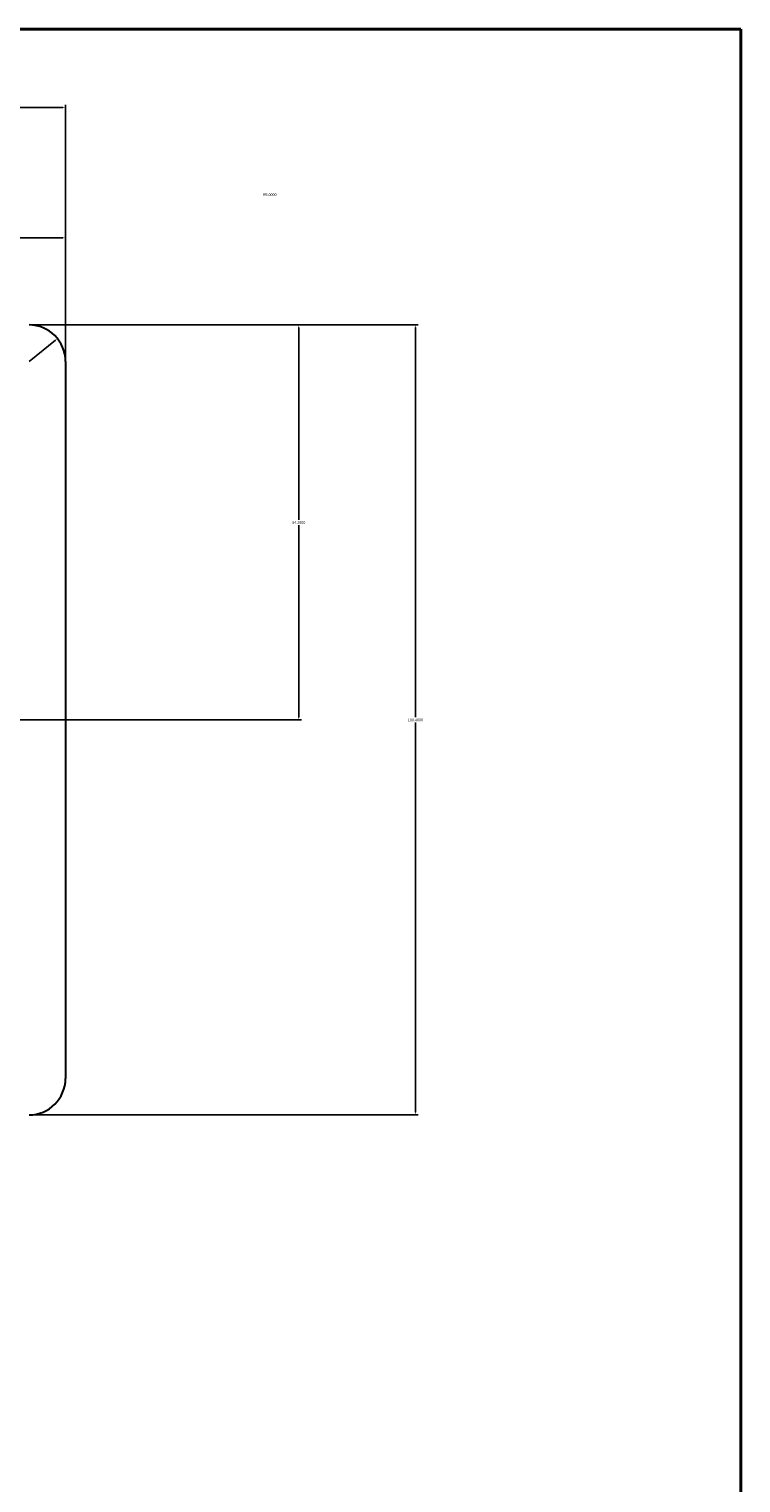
# Model space of a CAD drawing. Header units: millimetres. Extents: x 15 to 682, y -126 to 449.
# Tile 17 of 18: x 366 to 415, y 192 to 292. Entities that reach past the tile are written whole.
import ezdxf

# ---------------------------------------------------------------- set-up
doc = ezdxf.new("R2010")
doc.units = ezdxf.units.MM
doc.header["$PDSIZE"] = -1
doc.layers.get('0').update_dxf_attribs({"true_color": 0xffffff})
doc.layers.get('Defpoints').update_dxf_attribs({"true_color": 0xffffff})
doc.dimstyles.new('QCADDimStyle', dxfattribs={"dimtxt": 3.5, "dimasz": 2.5, "dimexe": 1, "dimexo": 0, "dimgap": 1.524, "dimtad": 1, "dimtoh": 1, "dimdec": 4, "dimzin": 0, "dimdsep": 46, "dimtxsty": 'Standard', "dimcen": 0.09, "dimadec": 0, "dimazin": 0, "dimtfac": 1, "dimtdec": 4, "dimtofl": 0, "dimtmove": 0, "dimatfit": 3, "dimfxl": 1, "dimtolj": 1, "dimtzin": 0, "dimarcsym": 0})

# ---------------------------------------------------------------- blocks, each defined once
blk = doc.blocks.new('*D81')
at = {"color": 0, "linetype": 'Continuous', "lineweight": -2}
for p, q in [((366.233, 271.698), (392.85, 271.698)), ((392.67, 271.518), (392.67, 244.778)), ((392.67, 217.678), (392.67, 244.418)), ((366.233, 217.498), (392.85, 217.498))]:
    blk.add_line(p, q, dxfattribs=at)
at = {"color": 0}
for points in [[(392.7, 271.518), (392.64, 271.518), (392.67, 271.698)], [(392.64, 217.678), (392.7, 217.678), (392.67, 217.498)]]:
    blk.add_solid(points, dxfattribs=at)
at = {"layer": 'Defpoints', "color": 0}
for p in [(366.17, 271.698), (366.17, 217.498), (392.67, 217.498)]:
    blk.add_point(p, dxfattribs=at)
at = {"color": 0, "lineweight": 0, "insert": (392.67, 244.598), "char_height": 0.18, "attachment_point": 5}
blk.add_mtext('\\A1;108.4000', dxfattribs=at)
blk = doc.blocks.new('*D84')
at = {"color": 0, "linetype": 'Continuous', "lineweight": -2}
for p, q in [((366.233, 271.698), (384.85, 271.698)), ((384.67, 271.518), (384.67, 258.328)), ((384.67, 244.778), (384.67, 257.968)), ((361.983, 244.598), (384.85, 244.598))]:
    blk.add_line(p, q, dxfattribs=at)
at = {"color": 0}
for points in [[(384.7, 271.518), (384.64, 271.518), (384.67, 271.698)], [(384.64, 244.778), (384.7, 244.778), (384.67, 244.598)]]:
    blk.add_solid(points, dxfattribs=at)
at = {"layer": 'Defpoints', "color": 0}
for p in [(366.17, 271.698), (361.92, 244.598), (384.67, 244.598)]:
    blk.add_point(p, dxfattribs=at)
at = {"color": 0, "lineweight": 0, "insert": (384.67, 258.148), "char_height": 0.18, "attachment_point": 5}
blk.add_mtext('\\A1;54.2000', dxfattribs=at)
blk = doc.blocks.new('*D85')
at = {"color": 0, "linetype": 'Continuous', "lineweight": -2}
for p, q in [((354.17, 252.41), (354.17, 277.855)), ((354.35, 277.675), (360.799, 277.675)), ((368.49, 277.675), (362.042, 277.675)), ((368.67, 269.26), (368.67, 277.855))]:
    blk.add_line(p, q, dxfattribs=at)
at = {"color": 0}
for points in [[(354.35, 277.705), (354.35, 277.645), (354.17, 277.675)], [(368.49, 277.645), (368.49, 277.705), (368.67, 277.675)]]:
    blk.add_solid(points, dxfattribs=at)
at = {"layer": 'Defpoints', "color": 0}
for p in [(354.17, 277.675), (368.67, 269.198), (354.17, 252.348)]:
    blk.add_point(p, dxfattribs=at)
at = {"color": 0, "lineweight": 0, "insert": (361.42, 277.675), "char_height": 0.18, "attachment_point": 5}
blk.add_mtext('\\A1;29.0000', dxfattribs=at)
blk = doc.blocks.new('*D87')
at = {"color": 0, "linetype": 'Continuous', "lineweight": -2}
for p, q in [((338.67, 271.76), (338.67, 286.806)), ((338.85, 286.626), (353.053, 286.626)), ((368.49, 286.626), (354.287, 286.626)), ((368.67, 269.26), (368.67, 286.806))]:
    blk.add_line(p, q, dxfattribs=at)
at = {"color": 0}
for points in [[(338.85, 286.656), (338.85, 286.596), (338.67, 286.626)], [(368.49, 286.596), (368.49, 286.656), (368.67, 286.626)]]:
    blk.add_solid(points, dxfattribs=at)
at = {"layer": 'Defpoints', "color": 0}
for p in [(338.67, 286.626), (338.67, 271.698), (368.67, 269.198)]:
    blk.add_point(p, dxfattribs=at)
at = {"color": 0, "lineweight": 0, "insert": (353.67, 286.626), "char_height": 0.18, "attachment_point": 5}
blk.add_mtext('\\A1;60.0000', dxfattribs=at)
blk = doc.blocks.new('*D88')
at = {"color": 0, "linetype": 'Continuous', "lineweight": -2}
blk.add_line((367.98, 270.649), (366.17, 269.198), dxfattribs=at)
at = {"color": 0}
blk.add_solid([(367.999, 270.626), (367.962, 270.672), (368.121, 270.762)], dxfattribs=at)
at = {"layer": 'Defpoints', "color": 0}
for p in [(368.121, 270.762), (366.17, 269.198)]:
    blk.add_point(p, dxfattribs=at)
at = {"color": 0, "lineweight": 0, "insert": (382.679, 280.633), "char_height": 0.18, "attachment_point": 5}
blk.add_mtext('\\A1;R5.0000', dxfattribs=at)

msp = doc.modelspace()

# ---------------------------------------------------------------- linework, layer by layer
at = {"color": 7, "linetype": 'Continuous', "lineweight": 40, "true_color": 0xffffff}
for p, q in [((415, 292), (15, 292)), ((415, 5), (415, 292))]:
    msp.add_line(p, q, dxfattribs=at)
at = {"color": 7, "linetype": 'Continuous', "lineweight": 30, "true_color": 0xffffff}
msp.add_line((368.670212, 269.19796), (368.670212, 219.997962), dxfattribs=at)
for centre, start, end in [((366.170209, 269.197962), 0, 90), ((366.170209, 219.997962), 270, 0)]:
    msp.add_arc(centre, 2.5, start, end, dxfattribs=at)

# ---------------------------------------------------------------- dimensions: what is measured, and where the dimension line sits
at = {"color": 7, "linetype": 'Continuous', "lineweight": 0, "true_color": 0xffffff}
for base, p2, picture, middle in [((338.670209, 286.626258), (338.670209, 271.697962), '*D87', (353.670209, 286.626258)), ((354.170209, 277.67505), (354.170209, 252.347962), '*D85', (361.420209, 277.67505))]:
    dim = msp.add_linear_dim(base=base, p1=(368.670209, 269.197962), p2=p2, dimstyle='QCADDimStyle', override={"dimtxt": 0.18, "dimasz": 0.18, "dimexe": 0.18, "dimexo": 0.0625, "dimgap": 0.09, "dimtad": 0, "dimtih": 1, "dimlfac": 2, "dimtmove": 2}, dxfattribs=at)
    dim.commit()
    dim.dimension.update_dxf_attribs({"geometry": picture, "text_midpoint": middle, "dimtype": 160})
dim = msp.add_radius_dim(center=(366.170209, 269.197962), mpoint=(368.120813, 270.761658), dimstyle='QCADDimStyle', override={"dimtxt": 0.18, "dimasz": 0.18, "dimexe": 0.18, "dimexo": 0.0625, "dimgap": 0.09, "dimtad": 0, "dimtih": 1, "dimlfac": 2, "dimtmove": 2}, dxfattribs=at)
dim.commit()
dim.dimension.update_dxf_attribs({"geometry": '*D88', "text_midpoint": (382.678681, 280.6326), "dimtype": 164})
for base, p2, picture, middle in [((384.670209, 244.597962), (361.920209, 244.597962), '*D84', (384.670209, 258.147962)), ((392.670209, 217.497962), (366.170209, 217.497962), '*D81', (392.670209, 244.597962))]:
    dim = msp.add_linear_dim(base=base, p1=(366.170209, 271.697962), p2=p2, angle=90, dimstyle='QCADDimStyle', override={"dimtxt": 0.18, "dimasz": 0.18, "dimexe": 0.18, "dimexo": 0.0625, "dimgap": 0.09, "dimtad": 0, "dimtih": 1, "dimlfac": 2, "dimtmove": 2}, dxfattribs=at)
    dim.commit()
    dim.dimension.update_dxf_attribs({"geometry": picture, "text_midpoint": middle, "dimtype": 160})

doc.saveas('drawing.dxf')
